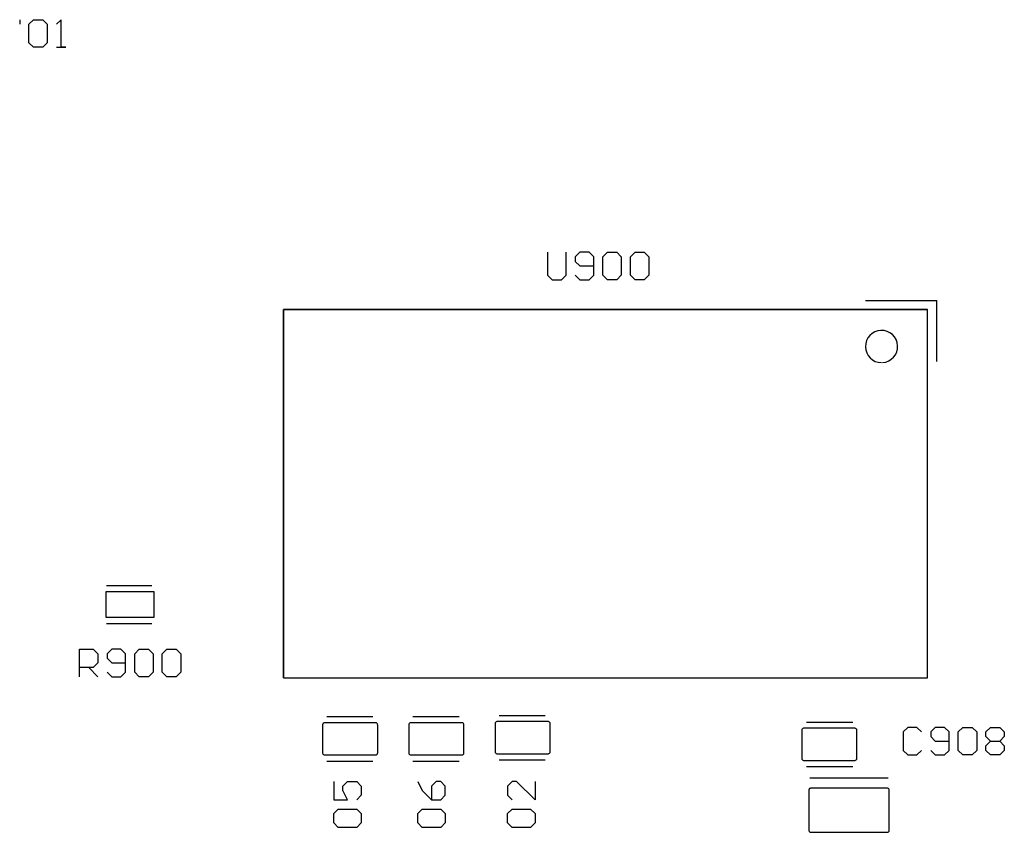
# Model space of a CAD drawing. Header units: inches. Extents: x 0 to 420, y -297 to 0.
# Tile 31 of 41: x 243 to 264, y -137 to -119. Entities that reach past the tile are written whole.
import ezdxf

# ---------------------------------------------------------------- set-up
doc = ezdxf.new("R2010")
doc.units = ezdxf.units.IN
doc.header["$MEASUREMENT"] = 0

msp = doc.modelspace()

# ---------------------------------------------------------------- linework, layer by layer
at = {"color": 18, "true_color": 0x000000}
for p, q in [((242.775, -119.475), (242.775, -119.575)), ((242.975, -119.575), (243.075, -119.475)), ((242.975, -119.975), (242.975, -119.575)), ((243.075, -119.475), (243.275, -119.475)), ((243.275, -119.475), (243.375, -119.575)), ((243.375, -119.575), (243.375, -119.975)), ((243.675, -119.475), (243.575, -119.575)), ((243.675, -120.075), (243.675, -119.475)), ((243.675, -119.475), (243.675, -119.475)), ((243.075, -120.075), (242.975, -119.975)), ((243.375, -119.975), (243.275, -120.075)), ((243.275, -120.075), (243.075, -120.075)), ((243.575, -120.075), (243.775, -120.075)), ((243.775, -120.075), (243.675, -120.075)), ((254.25, -124.525), (254.25, -125.025)), ((254.65, -125.025), (254.65, -124.525)), ((254.95, -124.525), (254.85, -124.625)), ((255.15, -124.525), (254.95, -124.525)), ((255.25, -124.625), (255.15, -124.525)), ((255.45, -124.625), (255.55, -124.525)), ((255.55, -124.525), (255.75, -124.525)), ((255.75, -124.525), (255.85, -124.625)), ((256.05, -124.625), (256.15, -124.525)), ((256.15, -124.525), (256.35, -124.525)), ((256.35, -124.525), (256.45, -124.625)), ((254.85, -124.625), (254.85, -124.725)), ((254.85, -124.725), (254.95, -124.825)), ((255.25, -125.025), (255.25, -124.625)), ((255.45, -125.025), (255.45, -124.625)), ((255.85, -124.625), (255.85, -125.025)), ((256.05, -125.025), (256.05, -124.625)), ((256.45, -124.625), (256.45, -125.025)), ((254.95, -124.825), (255.25, -124.825)), ((254.25, -125.025), (254.35, -125.125)), ((254.35, -125.125), (254.55, -125.125)), ((254.55, -125.125), (254.65, -125.025)), ((254.85, -125.025), (254.95, -125.125)), ((254.95, -125.125), (255.15, -125.125)), ((255.15, -125.125), (255.25, -125.025)), ((255.55, -125.125), (255.45, -125.025)), ((255.75, -125.125), (255.55, -125.125)), ((255.85, -125.025), (255.75, -125.125)), ((256.15, -125.125), (256.05, -125.025)), ((256.35, -125.125), (256.15, -125.125)), ((256.45, -125.025), (256.35, -125.125)), ((261.156, -125.575), (262.706, -125.575)), ((262.706, -126.9), (262.706, -125.575)), ((248.506, -133.775), (248.506, -125.775)), ((248.506, -125.775), (262.506, -125.775)), ((262.506, -125.775), (248.506, -125.775)), ((248.506, -125.775), (248.506, -133.775)), ((262.506, -133.775), (262.506, -125.775)), ((262.506, -133.775), (262.506, -125.775)), ((244.665, -131.77), (245.645, -131.77)), ((244.795, -131.905), (244.645, -131.905)), ((244.645, -131.905), (244.645, -132.455)), ((245.545, -131.905), (244.795, -131.905)), ((245.695, -131.905), (245.545, -131.905)), ((245.695, -132.455), (245.695, -131.905)), ((244.645, -132.455), (244.795, -132.455)), ((244.795, -132.455), (245.545, -132.455)), ((245.545, -132.455), (245.695, -132.455)), ((244.665, -132.59), (245.645, -132.59)), ((244.075, -133.75), (244.075, -133.15)), ((244.075, -133.15), (244.375, -133.15)), ((244.375, -133.15), (244.475, -133.25)), ((244.475, -133.25), (244.475, -133.45)), ((244.775, -133.15), (244.675, -133.25)), ((244.675, -133.25), (244.675, -133.35)), ((244.975, -133.15), (244.775, -133.15)), ((245.075, -133.25), (244.975, -133.15)), ((245.075, -133.65), (245.075, -133.25)), ((245.275, -133.25), (245.375, -133.15)), ((245.275, -133.65), (245.275, -133.25)), ((245.375, -133.15), (245.575, -133.15)), ((245.575, -133.15), (245.675, -133.25)), ((245.675, -133.25), (245.675, -133.65)), ((245.875, -133.25), (245.975, -133.15)), ((245.875, -133.65), (245.875, -133.25)), ((245.975, -133.15), (246.175, -133.15)), ((246.175, -133.15), (246.275, -133.25)), ((246.275, -133.25), (246.275, -133.65)), ((244.475, -133.45), (244.375, -133.55)), ((244.675, -133.35), (244.775, -133.45)), ((244.775, -133.45), (245.075, -133.45)), ((244.375, -133.55), (244.075, -133.55)), ((244.275, -133.55), (244.475, -133.75)), ((244.675, -133.65), (244.775, -133.75)), ((244.975, -133.75), (245.075, -133.65)), ((245.375, -133.75), (245.275, -133.65)), ((245.675, -133.65), (245.575, -133.75)), ((245.975, -133.75), (245.875, -133.65)), ((246.275, -133.65), (246.175, -133.75)), ((244.775, -133.75), (244.975, -133.75)), ((245.575, -133.75), (245.375, -133.75)), ((246.175, -133.75), (245.975, -133.75)), ((248.506, -133.775), (262.506, -133.775)), ((248.506, -133.775), (262.506, -133.775)), ((253.198, -134.592), (254.198, -134.592)), ((249.357, -134.789), (249.356, -134.8)), ((249.356, -134.8), (249.356, -135.4)), ((249.361, -134.778), (249.357, -134.789)), ((249.367, -134.769), (249.361, -134.778)), ((249.375, -134.761), (249.367, -134.769)), ((249.384, -134.755), (249.375, -134.761)), ((249.395, -134.751), (249.384, -134.755)), ((249.406, -134.75), (249.395, -134.751)), ((249.506, -134.75), (249.406, -134.75)), ((249.448, -134.617), (250.448, -134.617)), ((250.406, -134.75), (249.506, -134.75)), ((250.506, -134.75), (250.406, -134.75)), ((250.506, -134.751), (250.506, -134.75)), ((250.517, -134.751), (250.506, -134.751)), ((250.528, -134.755), (250.517, -134.751)), ((250.537, -134.761), (250.528, -134.755)), ((250.545, -134.769), (250.537, -134.761)), ((250.551, -134.778), (250.545, -134.769)), ((250.555, -134.789), (250.551, -134.778)), ((250.556, -134.8), (250.555, -134.789)), ((250.556, -135.4), (250.556, -134.8)), ((251.232, -134.789), (251.231, -134.8)), ((251.231, -134.8), (251.231, -135.4)), ((251.236, -134.778), (251.232, -134.789)), ((251.242, -134.769), (251.236, -134.778)), ((251.25, -134.761), (251.242, -134.769)), ((251.259, -134.755), (251.25, -134.761)), ((251.27, -134.751), (251.259, -134.755)), ((251.281, -134.75), (251.27, -134.751)), ((251.381, -134.75), (251.281, -134.75)), ((251.323, -134.617), (252.323, -134.617)), ((252.281, -134.75), (251.381, -134.75)), ((252.381, -134.75), (252.281, -134.75)), ((252.381, -134.751), (252.381, -134.75)), ((252.392, -134.751), (252.381, -134.751)), ((252.403, -134.755), (252.392, -134.751)), ((252.412, -134.761), (252.403, -134.755)), ((252.42, -134.769), (252.412, -134.761)), ((252.426, -134.778), (252.42, -134.769)), ((252.43, -134.789), (252.426, -134.778)), ((252.431, -134.8), (252.43, -134.789)), ((252.431, -135.4), (252.431, -134.8)), ((253.107, -134.764), (253.106, -134.775)), ((253.106, -134.775), (253.106, -135.375)), ((253.111, -134.753), (253.107, -134.764)), ((253.117, -134.744), (253.111, -134.753)), ((253.125, -134.736), (253.117, -134.744)), ((253.134, -134.73), (253.125, -134.736)), ((253.145, -134.726), (253.134, -134.73)), ((253.156, -134.725), (253.145, -134.726)), ((253.256, -134.725), (253.156, -134.725)), ((254.156, -134.725), (253.256, -134.725)), ((254.256, -134.725), (254.156, -134.725)), ((254.256, -134.726), (254.256, -134.725)), ((254.267, -134.726), (254.256, -134.726)), ((254.278, -134.73), (254.267, -134.726)), ((254.287, -134.736), (254.278, -134.73)), ((254.295, -134.744), (254.287, -134.736)), ((254.301, -134.753), (254.295, -134.744)), ((254.305, -134.764), (254.301, -134.753)), ((254.306, -134.775), (254.305, -134.764)), ((254.306, -135.375), (254.306, -134.775)), ((259.879, -134.737), (260.879, -134.737)), ((259.772, -134.909), (259.771, -134.92)), ((259.771, -134.92), (259.771, -135.52)), ((259.776, -134.898), (259.772, -134.909)), ((259.782, -134.889), (259.776, -134.898)), ((259.79, -134.881), (259.782, -134.889)), ((259.799, -134.875), (259.79, -134.881)), ((259.81, -134.871), (259.799, -134.875)), ((259.821, -134.871), (259.81, -134.871)), ((259.921, -134.87), (259.821, -134.87)), ((259.821, -134.87), (259.821, -134.871)), ((260.821, -134.87), (259.921, -134.87)), ((260.921, -134.87), (260.821, -134.87)), ((260.932, -134.871), (260.921, -134.87)), ((260.943, -134.875), (260.932, -134.871)), ((260.952, -134.881), (260.943, -134.875)), ((260.96, -134.889), (260.952, -134.881)), ((260.966, -134.898), (260.96, -134.889)), ((260.97, -134.909), (260.966, -134.898)), ((260.971, -134.92), (260.97, -134.909)), ((260.971, -135.52), (260.971, -134.92)), ((262.075, -134.85), (261.975, -134.95)), ((261.975, -134.95), (261.975, -135.35)), ((262.275, -134.85), (262.075, -134.85)), ((262.375, -134.95), (262.275, -134.85)), ((262.675, -134.85), (262.575, -134.95)), ((262.575, -134.95), (262.575, -135.05)), ((262.875, -134.85), (262.675, -134.85)), ((262.975, -134.95), (262.875, -134.85)), ((262.975, -135.35), (262.975, -134.95)), ((263.175, -134.95), (263.275, -134.85)), ((263.175, -135.35), (263.175, -134.95)), ((263.275, -134.85), (263.475, -134.85)), ((263.475, -134.85), (263.575, -134.95)), ((263.575, -134.95), (263.575, -135.35)), ((263.775, -134.95), (263.875, -134.85)), ((263.775, -135.05), (263.775, -134.95)), ((263.875, -134.85), (264.075, -134.85)), ((264.075, -134.85), (264.175, -134.95)), ((264.175, -134.95), (264.175, -135.05)), ((262.575, -135.05), (262.675, -135.15)), ((262.675, -135.15), (262.975, -135.15)), ((263.875, -135.15), (263.775, -135.05)), ((263.775, -135.25), (263.875, -135.15)), ((263.875, -135.15), (264.075, -135.15)), ((264.175, -135.05), (264.075, -135.15)), ((264.075, -135.15), (264.175, -135.25)), ((249.356, -135.4), (249.357, -135.411)), ((249.357, -135.411), (249.361, -135.422)), ((249.361, -135.422), (249.367, -135.431)), ((249.367, -135.431), (249.375, -135.439)), ((249.375, -135.439), (249.384, -135.445)), ((249.384, -135.445), (249.395, -135.449)), ((249.395, -135.449), (249.406, -135.45)), ((249.406, -135.45), (249.506, -135.45)), ((249.506, -135.45), (250.406, -135.45)), ((250.406, -135.45), (250.506, -135.45)), ((250.506, -135.45), (250.506, -135.449)), ((250.506, -135.449), (250.517, -135.449)), ((250.517, -135.449), (250.528, -135.445)), ((250.528, -135.445), (250.537, -135.439)), ((250.537, -135.439), (250.545, -135.431)), ((250.545, -135.431), (250.551, -135.422)), ((250.551, -135.422), (250.555, -135.411)), ((250.555, -135.411), (250.556, -135.4)), ((251.231, -135.4), (251.232, -135.411)), ((251.232, -135.411), (251.236, -135.422)), ((251.236, -135.422), (251.242, -135.431)), ((251.242, -135.431), (251.25, -135.439)), ((251.25, -135.439), (251.259, -135.445)), ((251.259, -135.445), (251.27, -135.449)), ((251.27, -135.449), (251.281, -135.45)), ((251.281, -135.45), (251.381, -135.45)), ((251.381, -135.45), (252.281, -135.45)), ((252.281, -135.45), (252.381, -135.45)), ((252.381, -135.45), (252.381, -135.449)), ((252.381, -135.449), (252.392, -135.449)), ((252.392, -135.449), (252.403, -135.445)), ((252.403, -135.445), (252.412, -135.439)), ((252.412, -135.439), (252.42, -135.431)), ((252.42, -135.431), (252.426, -135.422)), ((252.426, -135.422), (252.43, -135.411)), ((252.43, -135.411), (252.431, -135.4)), ((253.106, -135.375), (253.107, -135.386)), ((253.107, -135.386), (253.111, -135.397)), ((253.111, -135.397), (253.117, -135.406)), ((253.117, -135.406), (253.125, -135.414)), ((253.125, -135.414), (253.134, -135.42)), ((253.134, -135.42), (253.145, -135.424)), ((253.145, -135.424), (253.156, -135.425)), ((253.156, -135.425), (253.256, -135.425)), ((253.256, -135.425), (254.156, -135.425)), ((254.156, -135.425), (254.256, -135.425)), ((254.256, -135.425), (254.256, -135.424)), ((254.256, -135.424), (254.267, -135.424)), ((254.267, -135.424), (254.278, -135.42)), ((254.278, -135.42), (254.287, -135.414)), ((254.287, -135.414), (254.295, -135.406)), ((254.295, -135.406), (254.301, -135.397)), ((254.301, -135.397), (254.305, -135.386)), ((254.305, -135.386), (254.306, -135.375)), ((261.975, -135.35), (262.075, -135.45)), ((262.075, -135.45), (262.275, -135.45)), ((262.275, -135.45), (262.375, -135.35)), ((262.575, -135.35), (262.675, -135.45)), ((262.675, -135.45), (262.875, -135.45)), ((262.875, -135.45), (262.975, -135.35)), ((263.275, -135.45), (263.175, -135.35)), ((263.475, -135.45), (263.275, -135.45)), ((263.575, -135.35), (263.475, -135.45)), ((263.775, -135.35), (263.775, -135.25)), ((263.875, -135.45), (263.775, -135.35)), ((264.075, -135.45), (263.875, -135.45)), ((264.175, -135.35), (264.075, -135.45)), ((264.175, -135.25), (264.175, -135.35)), ((249.448, -135.583), (250.448, -135.583)), ((251.323, -135.583), (252.323, -135.583)), ((253.198, -135.558), (254.198, -135.558)), ((259.771, -135.52), (259.772, -135.531)), ((259.772, -135.531), (259.776, -135.542)), ((259.776, -135.542), (259.782, -135.551)), ((259.782, -135.551), (259.79, -135.559)), ((259.79, -135.559), (259.799, -135.565)), ((259.799, -135.565), (259.81, -135.569)), ((259.81, -135.569), (259.821, -135.569)), ((259.821, -135.569), (259.821, -135.57)), ((259.821, -135.57), (259.921, -135.57)), ((259.921, -135.57), (260.821, -135.57)), ((260.821, -135.57), (260.921, -135.57)), ((260.921, -135.57), (260.932, -135.569)), ((260.932, -135.569), (260.943, -135.565)), ((260.943, -135.565), (260.952, -135.559)), ((260.952, -135.559), (260.96, -135.551)), ((260.96, -135.551), (260.966, -135.542)), ((260.966, -135.542), (260.97, -135.531)), ((260.97, -135.531), (260.971, -135.52)), ((259.879, -135.703), (260.879, -135.703)), ((249.6, -136.025), (249.6, -136.425)), ((249.8, -136.125), (249.9, -136.025)), ((249.9, -136.025), (250.1, -136.025)), ((250.1, -136.025), (250.2, -136.125)), ((251.425, -136.025), (251.525, -136.225)), ((251.825, -136.025), (251.725, -136.125)), ((251.925, -136.025), (251.825, -136.025)), ((252.025, -136.125), (251.925, -136.025)), ((253.475, -136.025), (253.375, -136.125)), ((253.575, -136.025), (253.475, -136.025)), ((253.975, -136.425), (253.575, -136.025)), ((253.975, -136.025), (253.975, -136.425)), ((259.95, -135.95), (261.65, -135.95)), ((249.8, -136.225), (249.8, -136.125)), ((249.9, -136.425), (249.8, -136.225)), ((250.2, -136.125), (250.2, -136.325)), ((251.525, -136.225), (251.725, -136.425)), ((251.725, -136.125), (251.725, -136.425)), ((252.025, -136.325), (252.025, -136.125)), ((253.375, -136.125), (253.375, -136.325)), ((259.926, -136.209), (259.925, -136.22)), ((259.925, -136.22), (259.925, -137.08)), ((259.93, -136.198), (259.926, -136.209)), ((259.936, -136.189), (259.93, -136.198)), ((259.944, -136.181), (259.936, -136.189)), ((259.953, -136.175), (259.944, -136.181)), ((259.964, -136.171), (259.953, -136.175)), ((259.975, -136.171), (259.964, -136.171)), ((260.125, -136.17), (259.975, -136.17)), ((259.975, -136.17), (259.975, -136.171)), ((261.475, -136.17), (260.125, -136.17)), ((261.625, -136.17), (261.475, -136.17)), ((261.636, -136.171), (261.625, -136.17)), ((261.647, -136.175), (261.636, -136.171)), ((261.656, -136.181), (261.647, -136.175)), ((261.664, -136.189), (261.656, -136.181)), ((261.67, -136.198), (261.664, -136.189)), ((261.674, -136.209), (261.67, -136.198)), ((261.675, -136.22), (261.674, -136.209)), ((261.675, -137.08), (261.675, -136.22)), ((249.6, -136.425), (249.9, -136.425)), ((250.2, -136.325), (250.1, -136.425)), ((251.725, -136.425), (251.925, -136.425)), ((251.925, -136.425), (252.025, -136.325)), ((253.375, -136.325), (253.475, -136.425)), ((249.6, -136.725), (249.7, -136.625)), ((249.6, -136.925), (249.6, -136.725)), ((249.7, -136.625), (250.1, -136.625)), ((250.1, -136.625), (250.2, -136.725)), ((250.2, -136.725), (250.2, -136.925)), ((251.425, -136.725), (251.525, -136.625)), ((251.425, -136.925), (251.425, -136.725)), ((251.525, -136.625), (251.925, -136.625)), ((251.925, -136.625), (252.025, -136.725)), ((252.025, -136.725), (252.025, -136.925)), ((253.375, -136.725), (253.475, -136.625)), ((253.375, -136.925), (253.375, -136.725)), ((253.475, -136.625), (253.875, -136.625)), ((253.875, -136.625), (253.975, -136.725)), ((253.975, -136.725), (253.975, -136.925)), ((249.7, -137.025), (249.6, -136.925)), ((250.2, -136.925), (250.1, -137.025)), ((251.525, -137.025), (251.425, -136.925)), ((252.025, -136.925), (251.925, -137.025)), ((253.475, -137.025), (253.375, -136.925)), ((253.975, -136.925), (253.875, -137.025)), ((250.1, -137.025), (249.7, -137.025)), ((251.925, -137.025), (251.525, -137.025)), ((253.875, -137.025), (253.475, -137.025)), ((259.925, -137.08), (259.926, -137.091)), ((259.926, -137.091), (259.93, -137.102)), ((259.93, -137.102), (259.936, -137.111)), ((259.936, -137.111), (259.944, -137.119)), ((259.944, -137.119), (259.953, -137.125)), ((259.953, -137.125), (259.964, -137.129)), ((259.964, -137.129), (259.975, -137.129)), ((259.975, -137.129), (259.975, -137.13)), ((259.975, -137.13), (260.125, -137.13)), ((260.125, -137.13), (261.475, -137.13)), ((261.475, -137.13), (261.625, -137.13)), ((261.625, -137.13), (261.636, -137.129)), ((261.636, -137.129), (261.647, -137.125)), ((261.647, -137.125), (261.656, -137.119)), ((261.656, -137.119), (261.664, -137.111)), ((261.664, -137.111), (261.67, -137.102)), ((261.67, -137.102), (261.674, -137.091)), ((261.674, -137.091), (261.675, -137.08))]:
    msp.add_line(p, q, dxfattribs=at)
at = {"color": 7, "true_color": 0xffffff}
for p, q in [((262.506, -125.775), (248.506, -125.775)), ((248.506, -125.775), (248.506, -133.775)), ((262.506, -133.775), (262.506, -125.775)), ((244.795, -131.905), (244.645, -131.905)), ((244.645, -131.905), (244.645, -132.455)), ((245.545, -131.905), (244.795, -131.905)), ((245.695, -131.905), (245.545, -131.905)), ((245.695, -132.455), (245.695, -131.905)), ((244.645, -132.455), (244.795, -132.455)), ((244.795, -132.455), (245.545, -132.455)), ((245.545, -132.455), (245.695, -132.455)), ((248.506, -133.775), (262.506, -133.775)), ((249.357, -134.789), (249.356, -134.8)), ((249.356, -134.8), (249.356, -135.4)), ((249.361, -134.778), (249.357, -134.789)), ((249.367, -134.769), (249.361, -134.778)), ((249.375, -134.761), (249.367, -134.769)), ((249.384, -134.755), (249.375, -134.761)), ((249.395, -134.751), (249.384, -134.755)), ((249.406, -134.75), (249.395, -134.751)), ((249.506, -134.75), (249.406, -134.75)), ((250.406, -134.75), (249.506, -134.75)), ((250.506, -134.75), (250.406, -134.75)), ((250.506, -134.751), (250.506, -134.75)), ((250.517, -134.751), (250.506, -134.751)), ((250.528, -134.755), (250.517, -134.751)), ((250.537, -134.761), (250.528, -134.755)), ((250.545, -134.769), (250.537, -134.761)), ((250.551, -134.778), (250.545, -134.769)), ((250.555, -134.789), (250.551, -134.778)), ((250.556, -134.8), (250.555, -134.789)), ((250.556, -135.4), (250.556, -134.8)), ((251.232, -134.789), (251.231, -134.8)), ((251.231, -134.8), (251.231, -135.4)), ((251.236, -134.778), (251.232, -134.789)), ((251.242, -134.769), (251.236, -134.778)), ((251.25, -134.761), (251.242, -134.769)), ((251.259, -134.755), (251.25, -134.761)), ((251.27, -134.751), (251.259, -134.755)), ((251.281, -134.75), (251.27, -134.751)), ((251.381, -134.75), (251.281, -134.75)), ((252.281, -134.75), (251.381, -134.75)), ((252.381, -134.75), (252.281, -134.75)), ((252.381, -134.751), (252.381, -134.75)), ((252.392, -134.751), (252.381, -134.751)), ((252.403, -134.755), (252.392, -134.751)), ((252.412, -134.761), (252.403, -134.755)), ((252.42, -134.769), (252.412, -134.761)), ((252.426, -134.778), (252.42, -134.769)), ((252.43, -134.789), (252.426, -134.778)), ((252.431, -134.8), (252.43, -134.789)), ((252.431, -135.4), (252.431, -134.8)), ((253.107, -134.764), (253.106, -134.775)), ((253.106, -134.775), (253.106, -135.375)), ((253.111, -134.753), (253.107, -134.764)), ((253.117, -134.744), (253.111, -134.753)), ((253.125, -134.736), (253.117, -134.744)), ((253.134, -134.73), (253.125, -134.736)), ((253.145, -134.726), (253.134, -134.73)), ((253.156, -134.725), (253.145, -134.726)), ((253.256, -134.725), (253.156, -134.725)), ((254.156, -134.725), (253.256, -134.725)), ((254.256, -134.725), (254.156, -134.725)), ((254.256, -134.726), (254.256, -134.725)), ((254.267, -134.726), (254.256, -134.726)), ((254.278, -134.73), (254.267, -134.726)), ((254.287, -134.736), (254.278, -134.73)), ((254.295, -134.744), (254.287, -134.736)), ((254.301, -134.753), (254.295, -134.744)), ((254.305, -134.764), (254.301, -134.753)), ((254.306, -134.775), (254.305, -134.764)), ((254.306, -135.375), (254.306, -134.775)), ((259.772, -134.909), (259.771, -134.92)), ((259.771, -134.92), (259.771, -135.52)), ((259.776, -134.898), (259.772, -134.909)), ((259.782, -134.889), (259.776, -134.898)), ((259.79, -134.881), (259.782, -134.889)), ((259.799, -134.875), (259.79, -134.881)), ((259.81, -134.871), (259.799, -134.875)), ((259.821, -134.871), (259.81, -134.871)), ((259.921, -134.87), (259.821, -134.87)), ((259.821, -134.87), (259.821, -134.871)), ((260.821, -134.87), (259.921, -134.87)), ((260.921, -134.87), (260.821, -134.87)), ((260.932, -134.871), (260.921, -134.87)), ((260.943, -134.875), (260.932, -134.871)), ((260.952, -134.881), (260.943, -134.875)), ((260.96, -134.889), (260.952, -134.881)), ((260.966, -134.898), (260.96, -134.889)), ((260.97, -134.909), (260.966, -134.898)), ((260.971, -134.92), (260.97, -134.909)), ((260.971, -135.52), (260.971, -134.92)), ((249.356, -135.4), (249.357, -135.411)), ((249.357, -135.411), (249.361, -135.422)), ((249.361, -135.422), (249.367, -135.431)), ((249.367, -135.431), (249.375, -135.439)), ((249.375, -135.439), (249.384, -135.445)), ((249.384, -135.445), (249.395, -135.449)), ((249.395, -135.449), (249.406, -135.45)), ((249.406, -135.45), (249.506, -135.45)), ((249.506, -135.45), (250.406, -135.45)), ((250.406, -135.45), (250.506, -135.45)), ((250.506, -135.45), (250.506, -135.449)), ((250.506, -135.449), (250.517, -135.449)), ((250.517, -135.449), (250.528, -135.445)), ((250.528, -135.445), (250.537, -135.439)), ((250.537, -135.439), (250.545, -135.431)), ((250.545, -135.431), (250.551, -135.422)), ((250.551, -135.422), (250.555, -135.411)), ((250.555, -135.411), (250.556, -135.4)), ((251.231, -135.4), (251.232, -135.411)), ((251.232, -135.411), (251.236, -135.422)), ((251.236, -135.422), (251.242, -135.431)), ((251.242, -135.431), (251.25, -135.439)), ((251.25, -135.439), (251.259, -135.445)), ((251.259, -135.445), (251.27, -135.449)), ((251.27, -135.449), (251.281, -135.45)), ((251.281, -135.45), (251.381, -135.45)), ((251.381, -135.45), (252.281, -135.45)), ((252.281, -135.45), (252.381, -135.45)), ((252.381, -135.45), (252.381, -135.449)), ((252.381, -135.449), (252.392, -135.449)), ((252.392, -135.449), (252.403, -135.445)), ((252.403, -135.445), (252.412, -135.439)), ((252.412, -135.439), (252.42, -135.431)), ((252.42, -135.431), (252.426, -135.422)), ((252.426, -135.422), (252.43, -135.411)), ((252.43, -135.411), (252.431, -135.4)), ((253.106, -135.375), (253.107, -135.386)), ((253.107, -135.386), (253.111, -135.397)), ((253.111, -135.397), (253.117, -135.406)), ((253.117, -135.406), (253.125, -135.414)), ((253.125, -135.414), (253.134, -135.42)), ((253.134, -135.42), (253.145, -135.424)), ((253.145, -135.424), (253.156, -135.425)), ((253.156, -135.425), (253.256, -135.425)), ((253.256, -135.425), (254.156, -135.425)), ((254.156, -135.425), (254.256, -135.425)), ((254.256, -135.425), (254.256, -135.424)), ((254.256, -135.424), (254.267, -135.424)), ((254.267, -135.424), (254.278, -135.42)), ((254.278, -135.42), (254.287, -135.414)), ((254.287, -135.414), (254.295, -135.406)), ((254.295, -135.406), (254.301, -135.397)), ((254.301, -135.397), (254.305, -135.386)), ((254.305, -135.386), (254.306, -135.375)), ((259.771, -135.52), (259.772, -135.531)), ((259.772, -135.531), (259.776, -135.542)), ((259.776, -135.542), (259.782, -135.551)), ((259.782, -135.551), (259.79, -135.559)), ((259.79, -135.559), (259.799, -135.565)), ((259.799, -135.565), (259.81, -135.569)), ((259.81, -135.569), (259.821, -135.569)), ((259.821, -135.569), (259.821, -135.57)), ((259.821, -135.57), (259.921, -135.57)), ((259.921, -135.57), (260.821, -135.57)), ((260.821, -135.57), (260.921, -135.57)), ((260.921, -135.57), (260.932, -135.569)), ((260.932, -135.569), (260.943, -135.565)), ((260.943, -135.565), (260.952, -135.559)), ((260.952, -135.559), (260.96, -135.551)), ((260.96, -135.551), (260.966, -135.542)), ((260.966, -135.542), (260.97, -135.531)), ((260.97, -135.531), (260.971, -135.52)), ((259.926, -136.209), (259.925, -136.22)), ((259.925, -136.22), (259.925, -137.08)), ((259.93, -136.198), (259.926, -136.209)), ((259.936, -136.189), (259.93, -136.198)), ((259.944, -136.181), (259.936, -136.189)), ((259.953, -136.175), (259.944, -136.181)), ((259.964, -136.171), (259.953, -136.175)), ((259.975, -136.171), (259.964, -136.171)), ((260.125, -136.17), (259.975, -136.17)), ((259.975, -136.17), (259.975, -136.171)), ((261.475, -136.17), (260.125, -136.17)), ((261.625, -136.17), (261.475, -136.17)), ((261.636, -136.171), (261.625, -136.17)), ((261.647, -136.175), (261.636, -136.171)), ((261.656, -136.181), (261.647, -136.175)), ((261.664, -136.189), (261.656, -136.181)), ((261.67, -136.198), (261.664, -136.189)), ((261.674, -136.209), (261.67, -136.198)), ((261.675, -136.22), (261.674, -136.209)), ((261.675, -137.08), (261.675, -136.22)), ((259.925, -137.08), (259.926, -137.091)), ((259.926, -137.091), (259.93, -137.102)), ((259.93, -137.102), (259.936, -137.111)), ((259.936, -137.111), (259.944, -137.119)), ((259.944, -137.119), (259.953, -137.125)), ((259.953, -137.125), (259.964, -137.129)), ((259.964, -137.129), (259.975, -137.129)), ((259.975, -137.129), (259.975, -137.13)), ((259.975, -137.13), (260.125, -137.13)), ((260.125, -137.13), (261.475, -137.13)), ((261.475, -137.13), (261.625, -137.13)), ((261.625, -137.13), (261.636, -137.129)), ((261.636, -137.129), (261.647, -137.125)), ((261.647, -137.125), (261.656, -137.119)), ((261.656, -137.119), (261.664, -137.111)), ((261.664, -137.111), (261.67, -137.102)), ((261.67, -137.102), (261.674, -137.091)), ((261.674, -137.091), (261.675, -137.08))]:
    msp.add_line(p, q, dxfattribs=at)
at = {"color": 18, "true_color": 0x000000}
msp.add_arc((261.506, -126.575), 0.35, 273.814, 270, dxfattribs=at)

doc.saveas('drawing.dxf')
